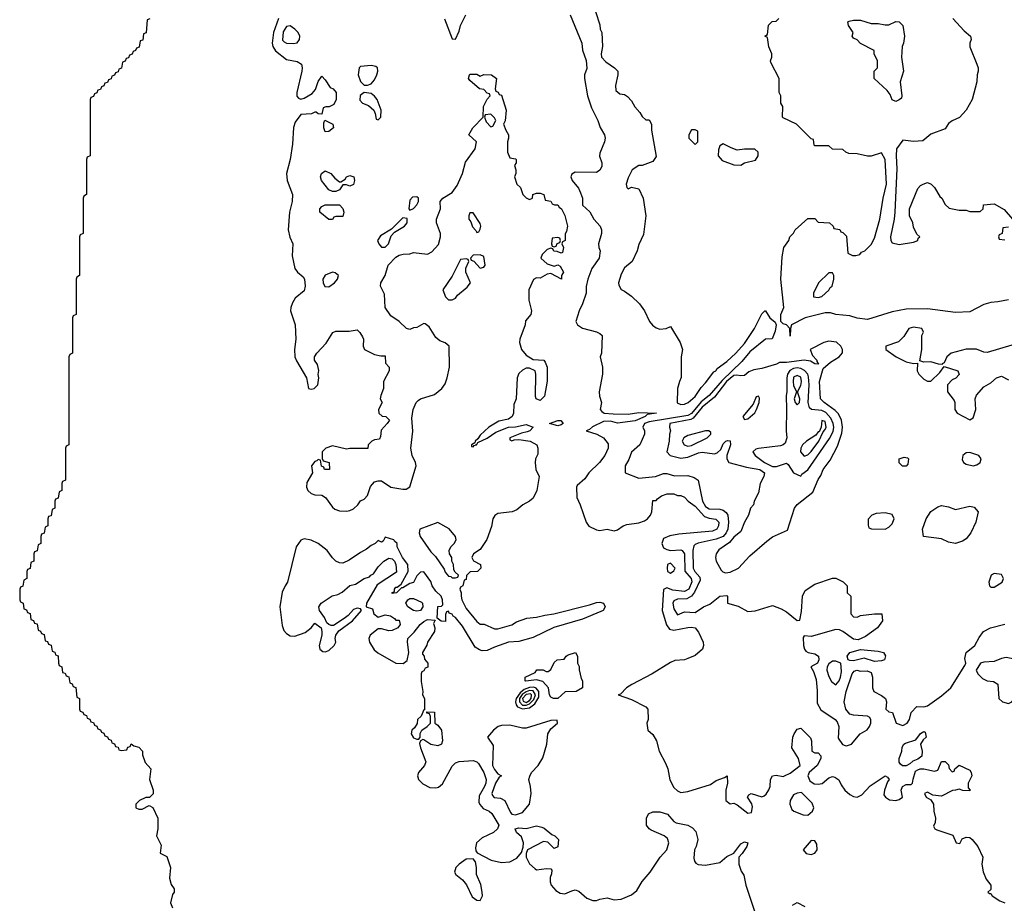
# Model space of a CAD drawing. Header units: inches. Extents: x 2671394 to 2765652, y 830470 to 955458.
# Tile 57 of 256: x 2671834 to 2677427, y 881767 to 886783. Entities that reach past the tile are written whole.
import ezdxf

# ---------------------------------------------------------------- set-up
doc = ezdxf.new("R2010")
doc.units = ezdxf.units.IN
doc.header["$MEASUREMENT"] = 0
doc.layers.add('C6878', color=7, linetype='Continuous')

msp = doc.modelspace()

# ---------------------------------------------------------------- linework, layer by layer
at = {"layer": 'C6878', "color": 2}
for points, elevation in [([(2675104.7, 886830), (2675130, 886754), (2675131.3, 886730), (2675141, 886710), (2675144.9, 886630), (2675137.3, 886590), (2675138.8, 886570), (2675162.8, 886542.8), (2675212, 886510), (2675231.3, 886490), (2675231.3, 886470), (2675218, 886410), (2675221, 886381), (2675242, 886362), (2675270, 886358), (2675286.4, 886346.4), (2675310, 886322), (2675327.5, 886287.5), (2675356.9, 886256.9), (2675370, 886234), (2675390, 886214), (2675410, 886214), (2675422, 886190), (2675423.6, 886156.4), (2675450, 886006), (2675430, 885978), (2675370, 885955.3), (2675350, 885955.3), (2675312, 885930), (2675290, 885886), (2675278, 885850), (2675282, 885830), (2675290, 885822), (2675310, 885832), (2675350, 885822), (2675376, 885770), (2675391, 885670), (2675376.9, 885563.1), (2675350, 885506), (2675342, 885470), (2675312, 885410), (2675270, 885375.3), (2675250, 885338), (2675236, 885290), (2675236.9, 885276.9), (2675250.9, 885250.9), (2675270, 885242.8), (2675310, 885214), (2675354, 885170), (2675382, 885130), (2675410.6, 885070), (2675428.8, 885048.8), (2675450, 885033), (2675470, 885025.5), (2675506, 885030), (2675530, 885042), (2675584.7, 884950), (2675598, 884910), (2675592, 884870), (2675591.6, 884751.6), (2675581, 884730), (2675571, 884690), (2675567.7, 884607.7), (2675590, 884599.1), (2675610, 884601.3), (2675631.6, 884610), (2675670, 884643.8), (2675704.2, 884695.8), (2675730, 884720.7), (2675776.2, 884783.8), (2675788.7, 884790), (2675796.2, 884803.8), (2675850, 884842.4), (2675902.4, 884890), (2675950, 884944.4), (2676008, 885030), (2676050, 885114), (2676066, 885130), (2676071.1, 885131.1), (2676094.8, 885090), (2676126, 885066), (2676130.5, 885050.5), (2676125.5, 885014.5), (2676107.9, 884972.1), (2676070, 884969.7), (2675982, 884898), (2675936.7, 884843.3), (2675824.5, 884735.5), (2675750.1, 884649.9), (2675705.5, 884614.5), (2675650, 884547.1), (2675630, 884537), (2675410, 884501), (2675382.6, 884490), (2675374, 884470), (2675383.1, 884450), (2675383.8, 884430), (2675356.3, 884370), (2675310, 884328.7), (2675294.4, 884285.6), (2675274, 884250), (2675274, 884210), (2675350, 884181), (2675446, 884190), (2675490, 884206.8), (2675510, 884207.3), (2675552.8, 884192.8), (2675630, 884195.5), (2675664.7, 884184.7), (2675688.2, 884168.2), (2675712.2, 884050), (2675730, 884020.4), (2675750, 884006), (2675810, 884004.6), (2675830, 883999.5), (2675846.1, 883986.1), (2675856, 883970), (2675860.7, 883930), (2675855.5, 883890), (2675847.6, 883870), (2675830.1, 883849.9), (2675790, 883834.2), (2675687.7, 883812.3), (2675670, 883804.5), (2675663.4, 883796.6), (2675657.4, 883770), (2675659.7, 883670), (2675669.1, 883650), (2675697.6, 883617.6), (2675698.9, 883601.1), (2675667.2, 883532.8), (2675650.3, 883509.7), (2675624.2, 883495.8), (2675570, 883493.3), (2675550, 883483.7), (2675543.1, 883470), (2675550, 883438), (2675570, 883404.7), (2675610, 883421), (2675670, 883418), (2675718, 883450), (2675754, 883466), (2675810, 883511.3), (2675850, 883514), (2675854, 883510), (2675854, 883470), (2675914.4, 883454.4), (2675970, 883422.8), (2676012.3, 883427.7), (2676110, 883458), (2676159.6, 883439.6), (2676190, 883422), (2676250, 883372), (2676266, 883374), (2676275.5, 883424.5), (2676281.2, 883510), (2676296.4, 883543.6), (2676350, 883578), (2676450, 883612), (2676470, 883612), (2676511.6, 883591.6), (2676534, 883570), (2676534, 883530), (2676554, 883510), (2676554, 883410), (2676570, 883394), (2676590, 883392), (2676610, 883401), (2676690, 883411), (2676731.3, 883410), (2676734.8, 883370), (2676706, 883330), (2676638.8, 883281.2), (2676597.3, 883262.7), (2676570, 883266.6), (2676510, 883309.5), (2676490, 883319.3), (2676470, 883320.9), (2676330, 883282), (2676290, 883286), (2676284.7, 883275.3), (2676286.8, 883230), (2676291, 883210), (2676298.8, 883198.8), (2676312, 883190), (2676350, 883184), (2676372.2, 883170), (2676373.7, 883150), (2676366, 883130), (2676327.7, 883110), (2676342.8, 883082.8), (2676358, 883038), (2676364, 882976), (2676364, 882904), (2676385.2, 882865.2), (2676466.8, 882810), (2676476.7, 882796.7), (2676486, 882770), (2676483.7, 882703.7), (2676508.4, 882668.4), (2676522.5, 882662.5), (2676530, 882660.7), (2676559, 882670), (2676608.7, 882730), (2676647.2, 882752.8), (2676661.2, 882770), (2676669.2, 882790), (2676669, 882809), (2676662, 882822), (2676649.1, 882829.1), (2676570, 882835.1), (2676550, 882841.6), (2676526, 882870), (2676517.6, 882910), (2676528, 882970), (2676562, 883070), (2676574.8, 883085.2), (2676589.4, 883090.6), (2676610, 883085.5), (2676647.1, 883087.1), (2676670, 883078), (2676677.3, 883050), (2676678.8, 882990), (2676686, 882970), (2676730, 882946.8), (2676751, 882930), (2676758, 882910), (2676754, 882870), (2676770, 882854), (2676792, 882850), (2676812, 882790), (2676850, 882776), (2676875.3, 882790), (2676889.1, 882810.9), (2676897.2, 882850), (2676930, 882884.7), (2676970, 882882.8), (2676990, 882887.7), (2677070, 882944.4), (2677122.4, 882990), (2677203.3, 883116.7), (2677208.4, 883130), (2677202.7, 883157.3), (2677209.6, 883190), (2677259.3, 883230), (2677284.1, 883275.9), (2677309, 883310), (2677348.7, 883330), (2677430, 883351)], 10), ([(2672572.7, 886787.3), (2672558, 886782), (2672551.6, 886708.4), (2672538, 886702), (2672532.7, 886667.3), (2672518, 886662), (2672512.7, 886627.3), (2672498, 886622), (2672492.7, 886607.3), (2672478, 886602), (2672472.7, 886587.3), (2672458, 886582), (2672452.7, 886567.3), (2672438, 886562), (2672432.7, 886547.3), (2672418, 886542), (2672412.7, 886507.3), (2672398, 886502), (2672392.7, 886487.3), (2672378, 886482), (2672372.7, 886467.3), (2672358, 886462), (2672352.7, 886447.3), (2672338, 886442), (2672332.7, 886427.3), (2672318, 886422), (2672312.7, 886407.3), (2672298, 886402), (2672292.7, 886387.3), (2672278, 886382), (2672272.7, 886367.3), (2672258, 886362), (2672252.7, 886347.3), (2672238, 886342), (2672234, 886330), (2672234, 886010), (2672218, 886002), (2672214, 885990), (2672214, 885790), (2672198, 885782), (2672194, 885770), (2672194, 885570), (2672178, 885562), (2672174, 885550), (2672174, 885330), (2672158, 885322), (2672154, 885310), (2672154, 885110), (2672138, 885102), (2672134, 885090), (2672134, 884890), (2672118, 884882), (2672114, 884870), (2672114, 884370), (2672098, 884362), (2672094, 884350), (2672094, 884170), (2672078, 884162), (2672074, 884150), (2672074, 884110), (2672058, 884102), (2672052.7, 884067.3), (2672038, 884062), (2672034, 884050), (2672034, 884010), (2672018, 884002), (2672012.7, 883967.3), (2671998, 883962), (2671994, 883950), (2671994, 883910), (2671978, 883902), (2671972.7, 883867.3), (2671958, 883862), (2671954, 883850), (2671954, 883810), (2671938, 883802), (2671932.7, 883767.3), (2671918, 883762), (2671914, 883750), (2671914, 883710), (2671898, 883702), (2671892.7, 883667.3), (2671878, 883662), (2671874, 883650), (2671874, 883610), (2671858, 883602), (2671852.7, 883567.3), (2671838, 883562), (2671834, 883550), (2671834, 883490), (2671838, 883478), (2671854, 883470), (2671858, 883438), (2671872.7, 883432.7), (2671878, 883418), (2671892.7, 883412.7), (2671898, 883378), (2671912.7, 883372.7), (2671918, 883358), (2671932.7, 883352.7), (2671938, 883318), (2671952.7, 883312.7), (2671958, 883298), (2671972.7, 883292.7), (2671978, 883258), (2671992.7, 883252.7), (2671998, 883238), (2672012.7, 883232.7), (2672018, 883198), (2672032.7, 883192.7), (2672038, 883178), (2672052.7, 883172.7), (2672054, 883130), (2672058, 883118), (2672074, 883110), (2672078, 883078), (2672092.7, 883072.7), (2672098, 883058), (2672112.7, 883052.7), (2672118, 883018), (2672132.7, 883012.7), (2672138, 882998), (2672152.7, 882992.7), (2672158, 882938), (2672174, 882930), (2672174, 882870), (2672178, 882858), (2672192.7, 882852.7), (2672198, 882838), (2672212.7, 882832.7), (2672218, 882818), (2672232.7, 882812.7), (2672238, 882798), (2672252.7, 882792.7), (2672258, 882778), (2672272.7, 882772.7), (2672278, 882758), (2672292.7, 882752.7), (2672298, 882738), (2672312.7, 882732.7), (2672318, 882718), (2672332.7, 882712.7), (2672338, 882698), (2672352.7, 882692.7), (2672358, 882678), (2672372.7, 882672.7), (2672378, 882658), (2672392.7, 882652.7), (2672398, 882638), (2672410, 882634), (2672442, 882638), (2672447.3, 882652.7), (2672462, 882658), (2672468, 882672), (2672482, 882662), (2672510, 882654), (2672531.3, 882630), (2672531.3, 882610), (2672546, 882566), (2672578, 882530), (2672571, 882470), (2672591.3, 882410), (2672591.3, 882388.7), (2672571.6, 882368.4), (2672550, 882368), (2672514, 882350), (2672494, 882330), (2672494, 882310), (2672510, 882302), (2672530, 882302), (2672570, 882322), (2672590.9, 882310.9), (2672618, 882250), (2672618, 882190), (2672611.3, 882150), (2672636.9, 882096.9), (2672632.7, 882052.7), (2672670, 882032), (2672691, 881970), (2672684.7, 881910), (2672694.8, 881874.8), (2672710.7, 881850), (2672710.7, 881830), (2672702.8, 881817.2), (2672691.3, 881770), (2672702, 881742)], -2), ([(2673303.1, 886790), (2673275.6, 886710), (2673268.5, 886650), (2673271.8, 886630), (2673287, 886607), (2673350, 886557.1), (2673410, 886545.5), (2673434, 886530), (2673438.4, 886510), (2673435.8, 886490), (2673407.3, 886370), (2673407.9, 886347.9), (2673416.9, 886336.9), (2673430, 886331.3), (2673450, 886338), (2673495.3, 886364.7), (2673514, 886386), (2673530, 886431.3), (2673550, 886462), (2673570, 886442), (2673598, 886398), (2673614, 886390), (2673630.8, 886370), (2673630.9, 886329.1), (2673618, 886302), (2673591.1, 886288.9), (2673572, 886288), (2673558, 886282), (2673550, 886246), (2673530, 886248), (2673518, 886258), (2673510, 886258), (2673490.8, 886249.2), (2673430, 886245.2), (2673398.3, 886201.7), (2673388.6, 886171.4), (2673384.1, 886075.9), (2673370.7, 885990), (2673350.3, 885910), (2673352.8, 885870), (2673383.1, 885790), (2673381.7, 885750), (2673367, 885690), (2673359.6, 885590), (2673369, 885549), (2673385.5, 885510), (2673382, 885442), (2673396, 885370), (2673411.3, 885350), (2673443.5, 885323.5), (2673450.8, 885310), (2673454.8, 885270), (2673450, 885244), (2673398.7, 885201.3), (2673383.4, 885176.6), (2673374.4, 885150), (2673372.7, 885130), (2673399.5, 885050), (2673402, 884970), (2673394, 884910), (2673396.4, 884870), (2673405.9, 884845.8), (2673462.8, 884750), (2673474, 884690), (2673490, 884684.7), (2673506, 884690), (2673528, 884710), (2673534, 884750), (2673529.2, 884769.2), (2673532.5, 884792.5), (2673525.6, 884825.6), (2673509, 884850), (2673509.2, 884870), (2673521.2, 884890), (2673574.2, 884945.8), (2673612.9, 885007.1), (2673630, 885014.8), (2673705.6, 885014.4), (2673750, 885022), (2673766.8, 885006.8), (2673782, 884982), (2673786, 884970), (2673784.7, 884930), (2673792, 884910), (2673850, 884882), (2673886, 884874), (2673910, 884874), (2673912.7, 884832.7), (2673932, 884810), (2673932, 884790), (2673901, 884730), (2673901, 884690), (2673884.7, 884650), (2673882, 884630), (2673892, 884610), (2673872, 884570), (2673874, 884550), (2673892, 884532), (2673914, 884530), (2673934, 884510), (2673922, 884490), (2673886.4, 884453.6), (2673883.6, 884416.4), (2673878, 884402), (2673850, 884398), (2673834, 884390), (2673814, 884370), (2673812, 884348), (2673710, 884349), (2673690, 884345.2), (2673610, 884364), (2673572, 884350), (2673552, 884330), (2673552.7, 884292.7), (2673558, 884278), (2673592, 884270), (2673594, 884230), (2673566, 884230), (2673562, 884242), (2673548.4, 884248.4), (2673542, 884282), (2673530, 884286), (2673522, 884278), (2673510, 884275.3), (2673492, 884250), (2673498, 884210), (2673464.2, 884155.8), (2673463.1, 884130), (2673470.6, 884110), (2673490, 884093), (2673510, 884086.4), (2673550, 884083), (2673570.4, 884070.4), (2673610, 884016), (2673624.9, 884004.9), (2673650, 883994.8), (2673690, 883994), (2673710, 883996), (2673730, 884006), (2673755.3, 884030), (2673770, 884052), (2673790, 884062), (2673810, 884082), (2673826.8, 884133.2), (2673850, 884158.8), (2673870, 884166), (2673890, 884166), (2673942, 884130), (2674010, 884118.8), (2674030, 884118), (2674049.1, 884130.9), (2674085.1, 884250), (2674082.9, 884270), (2674063.6, 884310), (2674056.2, 884350), (2674066.6, 884446.6), (2674061.5, 884521.5), (2674069.7, 884570.3), (2674086, 884610), (2674098, 884622), (2674110, 884630.6), (2674190, 884655.5), (2674231.5, 884688.5), (2674250, 884716), (2674262.9, 884750), (2674276, 884810), (2674274, 884930), (2674250, 884948.7), (2674220.2, 884960.2), (2674198, 884978), (2674159, 885039), (2674136.4, 885056.4), (2674130, 885058), (2674090, 885035.3), (2674070, 885034), (2674050, 885025.2), (2674030.9, 885029.1), (2673989.5, 885069.5), (2673941.5, 885101.5), (2673909, 885150), (2673905.2, 885225.2), (2673884, 885270), (2673885.2, 885290), (2673909.5, 885330.5), (2673926.6, 885390), (2673970, 885434.8), (2673990, 885446.8), (2674012.7, 885452.7), (2674050, 885454), (2674070, 885462), (2674150, 885451.3), (2674174.8, 885465.2), (2674212.3, 885507.7), (2674224, 885550), (2674224, 885570), (2674202, 885630), (2674202, 885650), (2674224, 885710), (2674222, 885750), (2674238, 885770), (2674290, 885802), (2674318.4, 885841.6), (2674349.2, 885910), (2674366.6, 885973.4), (2674422, 886050), (2674428, 886090), (2674386, 886130), (2674408, 886170), (2674466, 886230), (2674468.7, 886290), (2674488.4, 886331.6), (2674506, 886350), (2674502, 886362), (2674490, 886366), (2674470, 886386), (2674446, 886390), (2674390, 886438), (2674384, 886450), (2674388, 886470), (2674390, 886474), (2674430, 886474), (2674450, 886462), (2674470, 886472), (2674514, 886470), (2674542, 886450), (2674534, 886390), (2674538, 886378), (2674552, 886372), (2674558, 886358), (2674570, 886354), (2674598, 886270), (2674590.7, 886209.3), (2674582, 886190), (2674595.3, 886155.3), (2674611, 886130), (2674611.3, 886110), (2674604.7, 886090), (2674604.7, 886030), (2674618, 885998), (2674650, 885994), (2674654, 885990), (2674654, 885970), (2674644.7, 885955.3), (2674651.3, 885931.3), (2674651.3, 885910), (2674644.7, 885890), (2674658, 885850), (2674678, 885830), (2674692, 885790), (2674710, 885772), (2674730, 885762), (2674746, 885770), (2674749.1, 885790.9), (2674770, 885798), (2674790, 885798), (2674812, 885790), (2674818, 885758), (2674850, 885752), (2674858, 885738), (2674872, 885732), (2674890, 885731.3), (2674898, 885718), (2674911.3, 885710), (2674930, 885672), (2674944.7, 885610), (2674939.6, 885580.4), (2674932.7, 885567.3), (2674932, 885530), (2674918, 885522), (2674914, 885510), (2674922, 885490), (2674918, 885462), (2674910, 885458), (2674887.3, 885467.3), (2674868.4, 885468.4), (2674862, 885482), (2674850, 885486), (2674830, 885478), (2674802, 885450), (2674794, 885430), (2674830, 885398), (2674870, 885384.7), (2674890, 885392), (2674903.6, 885383.6), (2674922, 885350), (2674912, 885330), (2674912, 885310), (2674850, 885342), (2674830, 885338), (2674790, 885315.3), (2674770, 885318), (2674751.6, 885308.4), (2674726.8, 885250), (2674726.8, 885190), (2674741, 885130), (2674738, 885110), (2674707.1, 885072.9), (2674706, 885050), (2674674, 884970), (2674673.4, 884950), (2674684, 884910), (2674710, 884878.8), (2674750, 884854.8), (2674811, 884851), (2674819.6, 884839.6), (2674831, 884810), (2674830.9, 884730.9), (2674814.4, 884645.6), (2674790, 884622), (2674768, 884630), (2674763.1, 884643.1), (2674765.2, 884770), (2674762, 884790), (2674730, 884805.2), (2674710, 884805.2), (2674690, 884794), (2674670, 884775.3), (2674658.8, 884750), (2674654.8, 884630), (2674641.1, 884598.9), (2674638.8, 884550), (2674630.7, 884530), (2674610, 884516), (2674555.5, 884504.5), (2674498, 884470), (2674450, 884424), (2674436.8, 884403.2), (2674421, 884390), (2674418.8, 884381.2), (2674401, 884370), (2674401, 884361), (2674410, 884358), (2674414.8, 884365.2), (2674428, 884370), (2674426, 884374), (2674430, 884372), (2674437.2, 884382.8), (2674490, 884406.7), (2674538.3, 884441.7), (2674610, 884470.6), (2674650, 884472.4), (2674710, 884484.4), (2674750.6, 884470.6), (2674731.3, 884450), (2674717.2, 884442.8), (2674684.4, 884435.6), (2674618, 884410), (2674618, 884398), (2674630, 884392), (2674642, 884398), (2674670, 884399.1), (2674734, 884390), (2674771.3, 884370), (2674778, 884350), (2674776.9, 884316.9), (2674764.7, 884290), (2674762, 884270), (2674766, 884230), (2674784.7, 884190), (2674770.6, 884110), (2674750, 884066), (2674730.4, 884049.6), (2674691, 884030), (2674658.5, 884001.5), (2674630.6, 883989.4), (2674550, 883979.5), (2674532.4, 883967.6), (2674522, 883950), (2674513, 883907), (2674487.5, 883832.5), (2674450, 883775.3), (2674412, 883750), (2674402, 883730), (2674411.6, 883711.6), (2674452, 883690), (2674454, 883670), (2674434, 883650), (2674392, 883648), (2674372, 883628), (2674370, 883606), (2674358, 883602), (2674352, 883570), (2674338, 883562), (2674334, 883550), (2674342, 883530), (2674341, 883510), (2674345.5, 883490), (2674370, 883441), (2674430, 883366), (2674450, 883352), (2674471.6, 883351.6), (2674530, 883326), (2674550, 883326), (2674630, 883348), (2674655.9, 883364.1), (2674714, 883386), (2674770, 883390.8), (2674816.6, 883403.4), (2674868, 883410), (2675070, 883461.1), (2675110, 883475.3), (2675130, 883477), (2675150.3, 883470.3), (2675159.1, 883450), (2675147.3, 883430), (2675135.8, 883424.2), (2675030, 883380.4), (2674867.2, 883332.8), (2674750, 883276.9), (2674670, 883252.6), (2674610, 883249.6), (2674530, 883221.6), (2674490, 883202), (2674460.5, 883200.5), (2674445.1, 883205.1), (2674421.5, 883221.5), (2674350, 883339.5), (2674310, 883389.2), (2674297, 883397), (2674290, 883408.7), (2674274, 883414), (2674270, 883426), (2674258, 883422), (2674252.7, 883407.3), (2674252.7, 883367.3), (2674228.4, 883368.4), (2674206, 883386), (2674208.4, 883451.6), (2674230, 883454), (2674238, 883462), (2674236, 883490), (2674228.7, 883510), (2674198.6, 883538.6), (2674177.2, 883570), (2674170, 883593.2), (2674130, 883648), (2674110, 883646), (2674090, 883626), (2674070, 883588), (2674050, 883582), (2674010, 883558), (2674002, 883558), (2673974, 883530), (2673950, 883526), (2673948, 883530), (2673962, 883538), (2673962, 883550), (2673970, 883562), (2673978, 883562), (2674000.4, 883579.6), (2674041.2, 883650), (2674039, 883690), (2674008, 883730), (2673978, 883790), (2673978, 883810), (2673962, 883822), (2673959, 883830), (2673910, 883846), (2673898, 883822), (2673890, 883818), (2673870, 883826), (2673854, 883810), (2673830, 883798), (2673803.5, 883776.5), (2673770, 883759), (2673705.8, 883714.2), (2673670, 883697.2), (2673650, 883699.3), (2673629.4, 883709.4), (2673610, 883728.7), (2673581.2, 883770), (2673530, 883809.3), (2673490, 883829), (2673450, 883835.3), (2673430, 883828), (2673404.7, 883790), (2673354.8, 883590), (2673341, 883570), (2673325.8, 883534.2), (2673312.4, 883450), (2673324.7, 883344.7), (2673335.1, 883315.1), (2673350, 883299.1), (2673370, 883286), (2673396.6, 883283.4), (2673455.5, 883304.5), (2673489, 883330), (2673510, 883358), (2673546, 883330), (2673550.8, 883310.8), (2673550.7, 883290), (2673534.8, 883230), (2673538, 883210), (2673556, 883196), (2673570, 883194.8), (2673590, 883202.8), (2673619.3, 883230), (2673629.3, 883250), (2673626, 883270), (2673629, 883290), (2673646, 883314), (2673724, 883370), (2673775.3, 883430), (2673770, 883438), (2673750, 883442), (2673730, 883435.3), (2673699.1, 883400.9), (2673676.3, 883383.7), (2673616.3, 883343.7), (2673603.7, 883343.7), (2673589.3, 883349.3), (2673579.3, 883359.3), (2673565.2, 883390), (2673537.2, 883430), (2673532.7, 883450), (2673546, 883470), (2673608.2, 883511.8), (2673640.2, 883519.8), (2673666.6, 883533.4), (2673710, 883570.6), (2673741.2, 883578.8), (2673790, 883610.8), (2673820.4, 883619.6), (2673828.7, 883630), (2673843.1, 883636.9), (2673870, 883678), (2673902, 883710), (2673930, 883726.8), (2673950, 883722.8), (2673962.8, 883710), (2673970.7, 883690.7), (2673973.7, 883646.3), (2673864.7, 883575.3), (2673804.7, 883470), (2673802, 883450), (2673838, 883438), (2673844.7, 883410), (2673870, 883392), (2673910, 883404.7), (2673939.6, 883399.6), (2673963.6, 883383.6), (2673970, 883374), (2673990, 883374), (2673996, 883350), (2673982, 883330), (2673950, 883315.3), (2673930, 883314), (2673890, 883326), (2673870, 883325.2), (2673824.9, 883290), (2673817.1, 883270), (2673820.4, 883250), (2673846.5, 883206.5), (2673868.8, 883188.8), (2673970, 883130.7), (2674012.3, 883127.7), (2674034, 883146), (2674044, 883190), (2674037.2, 883250), (2674039, 883270), (2674074.5, 883305.5), (2674109.6, 883350.4), (2674130, 883366.8), (2674150, 883378), (2674194, 883374), (2674184.7, 883355.3), (2674191.3, 883331.3), (2674190.7, 883309.3), (2674151, 883250), (2674146.8, 883233.2), (2674122, 883190), (2674122, 883182), (2674132, 883170), (2674132.7, 883152.7), (2674152, 883130), (2674151.6, 883108.4), (2674138, 883102), (2674130, 883086), (2674118, 883082), (2674114, 883070), (2674114, 883026), (2674124.7, 882970), (2674122, 882950), (2674134, 882930), (2674134, 882866), (2674130, 882866), (2674114, 882830), (2674094, 882810), (2674091.6, 882788.4), (2674076.9, 882763.1), (2674062, 882750), (2674058, 882730), (2674070, 882706.8), (2674090, 882698), (2674102, 882698), (2674108, 882710), (2674108.4, 882731.6), (2674118, 882750), (2674148, 882770), (2674168, 882790), (2674167.3, 882827.3), (2674162, 882842), (2674147.3, 882847.3), (2674146, 882854), (2674190, 882852), (2674192, 882790), (2674210, 882778), (2674230.6, 882750.6), (2674234.9, 882690), (2674230.3, 882669.7), (2674210, 882662), (2674169.5, 882669.5), (2674130, 882695.3), (2674123.6, 882696.4), (2674111.3, 882688.7), (2674105.4, 882674.6), (2674111, 882649), (2674140.5, 882570), (2674134, 882550), (2674098.4, 882510), (2674094, 882490), (2674099.3, 882470), (2674124.5, 882444.5), (2674164.2, 882424.2), (2674197.7, 882422.3), (2674213.5, 882426.5), (2674235.5, 882444.5), (2674290, 882544.9), (2674310, 882564.9), (2674330, 882571.8), (2674410, 882578.4), (2674430, 882570.6), (2674439.9, 882559.9), (2674470.3, 882510), (2674483.1, 882470), (2674482, 882450), (2674473.7, 882430), (2674443.4, 882376.6), (2674442, 882342), (2674447.4, 882327.4), (2674466, 882306), (2674501, 882290), (2674516.4, 882276.4), (2674556.3, 882210), (2674548, 882190), (2674524.9, 882170), (2674461.4, 882138.6), (2674429, 882111), (2674422.8, 882082.8), (2674425.5, 882065.5), (2674433, 882053), (2674512.4, 882012.4), (2674570, 881999.5), (2674617.5, 882002.5), (2674657.4, 882022.6), (2674684.8, 882055.2), (2674694.6, 882085.4), (2674695.1, 882110), (2674684.8, 882144.8), (2674655.3, 882170), (2674648.7, 882190), (2674670, 882196.3), (2674710, 882191.3), (2674770, 882206.8), (2674799.8, 882199.8), (2674813.7, 882193.7), (2674856.9, 882156.9), (2674874, 882150), (2674894, 882130), (2674891.6, 882088.4), (2674870, 882078), (2674834, 882114), (2674810, 882117.2), (2674718, 882070), (2674710.8, 882050), (2674710.7, 882030), (2674730.4, 881990.4), (2674762, 881962), (2674770, 881958), (2674825.4, 881965.4), (2674850, 881962), (2674856, 881956), (2674855.3, 881935.3), (2674847.1, 881912.9), (2674847.3, 881890), (2674853.4, 881870), (2674879.9, 881839.9), (2674904.1, 881824.1), (2674930, 881820.7), (2674970, 881838.8), (2674990, 881842.8), (2675010, 881836), (2675055.5, 881795.5), (2675090, 881784), (2675110, 881782.8), (2675130, 881791), (2675170, 881798), (2675210, 881786), (2675250, 881790.8), (2675310, 881815.5), (2675340.1, 881839.9), (2675369.7, 881890.2), (2675415.9, 881944.1), (2675472.7, 882030), (2675509.5, 882070.5), (2675520.9, 882110), (2675514.5, 882134.5), (2675495.3, 882150), (2675421.6, 882181.6), (2675408.7, 882190), (2675394, 882210), (2675394, 882250), (2675405.6, 882274.4), (2675430, 882286), (2675470, 882286.8), (2675513.7, 882273.7), (2675550, 882231.3), (2675563.5, 882223.5), (2675630, 882211), (2675655.3, 882195.3), (2675675.3, 882175.3), (2675686, 882130), (2675677.3, 882090), (2675666.8, 882070), (2675662.8, 882022.8), (2675666, 882006), (2675674.4, 881994.4), (2675687.1, 881987.1), (2675730, 881984), (2675810, 881998), (2675850, 882032), (2675890, 882052), (2675930, 882104.7), (2675950, 882116), (2675970, 882111.3), (2675964.7, 882090), (2675938, 882050), (2675918, 882030), (2675918, 881990), (2675931.3, 881950), (2675946.4, 881926.4), (2675958, 881870), (2676010.9, 881710.9)], 2), ([(2674247.5, 886787.5), (2674290, 886674), (2674310, 886672), (2674330, 886718), (2674337.6, 886750), (2674368.2, 886810)], 6), ([(2674960.5, 886810), (2675027.3, 886650), (2675030.5, 886610), (2675051.5, 886551.5), (2675054.4, 886530), (2675054.9, 886505.1), (2675042.8, 886470), (2675042.8, 886450), (2675059.3, 886350), (2675082.3, 886282.3), (2675117.3, 886210), (2675130.6, 886170.6), (2675154.8, 886130), (2675158.8, 886110), (2675156, 886090), (2675130, 886026), (2675128, 886008), (2675141, 885970), (2675141, 885950), (2675130, 885928), (2675110, 885915.3), (2674990, 885918), (2674970, 885906), (2674964.7, 885890), (2674972, 885870), (2675007.3, 885827.3), (2675019.9, 885799.9), (2675030.8, 885770), (2675031.3, 885730), (2675072.4, 885692.4), (2675096, 885650), (2675131.3, 885610), (2675138, 885590), (2675138, 885570), (2675121, 885510), (2675122.8, 885490), (2675131, 885470), (2675126, 885430), (2675084.7, 885370), (2675062, 885310), (2675051.6, 885268.4), (2675051.3, 885230), (2675031, 885170), (2675011, 885130), (2674992, 885070), (2675002, 885050), (2675030, 885031.3), (2675111.1, 885011.1), (2675130, 885002), (2675142, 884990), (2675138, 884890), (2675132, 884870), (2675144.7, 884810), (2675144.7, 884770), (2675124.7, 884670), (2675126.4, 884646.4), (2675138, 884610), (2675131.3, 884570), (2675139.8, 884559.8), (2675154, 884550), (2675204.8, 884544.8), (2675290, 884544), (2675350, 884553.1), (2675452, 884550), (2675398.8, 884541.2), (2675386.8, 884530), (2675330, 884506.2), (2675230, 884492.8), (2675190, 884503.5), (2675150, 884502.6), (2675087.7, 884472.3), (2675070, 884456), (2675052, 884450), (2675111.3, 884430), (2675151, 884410), (2675176, 884376), (2675176, 884350), (2675157.3, 884310), (2675127.3, 884270), (2675066.8, 884210), (2675043.4, 884176.6), (2675000.7, 884139.3), (2674996, 884130), (2674998, 884070), (2675018, 884030), (2675051.3, 883930), (2675067.5, 883907.5), (2675110, 883886.8), (2675130, 883884), (2675170, 883890.5), (2675210, 883882), (2675230, 883887.3), (2675261.2, 883910), (2675282, 883918), (2675350, 883927), (2675382.5, 883937.5), (2675400.9, 883950), (2675417.2, 883970), (2675425.2, 883990), (2675430, 884054), (2675450, 884054), (2675456.4, 884063.6), (2675480.2, 884079.8), (2675511.1, 884091.1), (2675550, 884091.3), (2675570, 884082), (2675590, 884082), (2675610, 884072), (2675631, 884050), (2675670, 884021.6), (2675723.7, 883963.7), (2675750, 883953.4), (2675788.3, 883948.3), (2675804.9, 883930), (2675803, 883910), (2675793, 883890), (2675770, 883879.7), (2675577.7, 883862.3), (2675527, 883853), (2675490, 883837.2), (2675482, 883810), (2675490, 883784.7), (2675510, 883774.8), (2675530.6, 883770.6), (2675590, 883774), (2675596, 883770), (2675610.3, 883750), (2675612.3, 883652.3), (2675648, 883610), (2675651.3, 883591.3), (2675634.7, 883550), (2675610, 883537.7), (2675544.4, 883544.4), (2675510, 883558), (2675491.1, 883548.9), (2675484, 883430), (2675507.3, 883347.3), (2675524.2, 883324.2), (2675550, 883317), (2675630, 883332.9), (2675650, 883334.6), (2675670.5, 883330), (2675690, 883306.8), (2675716.4, 883250), (2675717.6, 883230), (2675712.4, 883210), (2675670, 883174), (2675630, 883156.2), (2675609.5, 883149.5), (2675554.8, 883145.2), (2675530, 883133.2), (2675426, 883070), (2675311, 883010), (2675281, 882990), (2675246, 882954), (2675234, 882950), (2675310, 882924.7), (2675390, 882882), (2675402, 882870), (2675404.7, 882810), (2675396, 882790), (2675401, 882750), (2675430, 882724.7), (2675451, 882690), (2675466, 882630), (2675502.8, 882562.8), (2675516, 882530), (2675527.5, 882467.5), (2675550, 882424.7), (2675570, 882406), (2675590, 882396), (2675630, 882401), (2675758, 882442), (2675790, 882464.7), (2675838, 882482), (2675851.6, 882491.6), (2675854, 882450), (2675844.7, 882410), (2675844.7, 882350), (2675870, 882331.3), (2675890, 882334.8), (2675910, 882326.8), (2675970, 882278.8), (2675990, 882282), (2675995.5, 882315.5), (2675992.7, 882332.7), (2675968.7, 882370), (2675976.4, 882383.6), (2675989.3, 882390.7), (2676050, 882370.8), (2676063.2, 882376.8), (2676074.2, 882385.8), (2676089.6, 882410.4), (2676097, 882430), (2676099.3, 882470), (2676109.5, 882490.5), (2676130, 882494), (2676170, 882487.3), (2676178, 882490), (2676210, 882506), (2676268, 882550), (2676258, 882590), (2676219, 882650), (2676226, 882710), (2676233.2, 882730), (2676250, 882756), (2676270, 882761), (2676326.4, 882706.4), (2676331.3, 882690), (2676334, 882630), (2676350, 882622), (2676370, 882622), (2676383.6, 882603.6), (2676384.7, 882590), (2676362.8, 882550), (2676318, 882510), (2676311.3, 882490), (2676322.8, 882462.8), (2676346, 882446), (2676370, 882442.8), (2676392.1, 882447.9), (2676430, 882478.8), (2676450, 882486.8), (2676463.5, 882483.5), (2676487.3, 882467.3), (2676499.8, 882439.8), (2676521, 882410), (2676550, 882384), (2676570, 882373.4), (2676590, 882370.6), (2676616.9, 882383.1), (2676665.1, 882434.9), (2676750, 882491), (2676763.6, 882483.6), (2676772, 882470), (2676762.8, 882457.2), (2676746, 882410), (2676742.8, 882382.8), (2676752, 882370), (2676775.3, 882355.3), (2676810, 882351), (2676830, 882356), (2676848.7, 882370), (2676841.2, 882410), (2676849, 882431), (2676870, 882442), (2676898, 882442), (2676906, 882450), (2676908.4, 882471.6), (2676923.1, 882516.9), (2676934.6, 882525.4), (2676948.9, 882531.1), (2676968.9, 882531.1), (2677030, 882518), (2677050, 882522), (2677070, 882572), (2677090, 882572), (2677110, 882554), (2677112.7, 882532.7), (2677130, 882514), (2677142, 882518), (2677146, 882530), (2677170, 882552), (2677230, 882522), (2677238, 882510), (2677242, 882490), (2677222, 882450), (2677222, 882422), (2677232, 882410), (2677230, 882406), (2677191.6, 882408.4), (2677170, 882415.3), (2677150, 882408.7), (2677131.6, 882408.4), (2677070, 882375.3), (2677020.4, 882380.4), (2676990, 882398), (2676974, 882390), (2676982, 882370), (2677010, 882354), (2677024.7, 882330), (2677026.8, 882290), (2677036, 882250), (2677034, 882226), (2677024.7, 882204.7), (2677032, 882190), (2677044, 882184), (2677134, 882154), (2677154, 882110), (2677174, 882106), (2677187.3, 882132.7), (2677210, 882142), (2677230, 882141), (2677244.7, 882130), (2677276, 882090), (2677304.7, 882030), (2677299.1, 881990), (2677306.4, 881946.4), (2677323.4, 881903.4), (2677351, 881870), (2677350, 881846), (2677334, 881830), (2677342, 881822), (2677350, 881822), (2677358, 881810), (2677400.7, 881780.7), (2677430, 881770.5)], 6), ([(2677450, 885192.3), (2677390, 885180.7), (2677350, 885178), (2677310, 885166.6), (2677230, 885125.2), (2677150, 885120.9), (2676990, 885140.9), (2676870, 885139.3), (2676790, 885125.2), (2676650, 885082), (2676590, 885089), (2676550, 885101.2), (2676470, 885109.4), (2676439.5, 885119.5), (2676410, 885119.7), (2676296.3, 885090), (2676218, 885050), (2676211.3, 885030), (2676210, 884986), (2676208, 885030), (2676189, 885050), (2676170, 885056.9), (2676158, 885070), (2676156.8, 885110), (2676175.1, 885150), (2676157, 885310), (2676164.1, 885435.9), (2676175.3, 885490), (2676202, 885530), (2676208.7, 885550), (2676228.9, 885571.1), (2676238, 885590), (2676310, 885654), (2676350, 885654), (2676370, 885634), (2676434, 885630), (2676454, 885610), (2676458, 885598), (2676492.7, 885592.7), (2676498, 885578), (2676510, 885574), (2676530, 885554), (2676538, 885458), (2676563.6, 885443.6), (2676583.6, 885443.6), (2676606, 885450), (2676616.4, 885463.6), (2676635.3, 885470), (2676670, 885506), (2676690, 885542), (2676719.6, 885650), (2676737.7, 885770), (2676757.4, 885850), (2676749.2, 885990), (2676730, 886028), (2676671.1, 886008.9), (2676650, 886008.7), (2676590, 886022), (2676543.1, 886023.1), (2676526, 886030), (2676510, 886046), (2676450, 886048), (2676430, 886066), (2676350, 886066), (2676346, 886070), (2676342, 886102), (2676330, 886106), (2676246, 886190), (2676170, 886226), (2676166, 886230), (2676168, 886290), (2676158, 886310), (2676158, 886350), (2676148.7, 886370), (2676148, 886450), (2676100.4, 886540.4), (2676098, 886550), (2676106, 886570), (2676106, 886590), (2676088.4, 886628.4), (2676082, 886682), (2676066, 886690), (2676082, 886698), (2676087.3, 886752.7), (2676107.3, 886772.7), (2676130, 886774), (2676146, 886790)], 10), ([(2677134, 886790), (2677199.6, 886719.6), (2677234, 886690), (2677238, 886670), (2677231.3, 886650), (2677231.6, 886628.4), (2677271.3, 886530), (2677278, 886510), (2677278, 886490), (2677272, 886470), (2677271.3, 886430), (2677244, 886330), (2677210, 886268.7), (2677172.7, 886227.3), (2677130, 886209.5), (2677110, 886194.5), (2677090, 886164), (2677010, 886134), (2676964.5, 886095.5), (2676910, 886092), (2676850, 886099.5), (2676814.9, 886050), (2676811.6, 886010), (2676815.6, 885935.6), (2676805.5, 885690), (2676801.7, 885650), (2676780.8, 885550), (2676782.8, 885530), (2676790, 885517.1), (2676830, 885507.3), (2676910, 885520.7), (2676935.3, 885530), (2676938, 885542), (2676946, 885550), (2676930, 885566), (2676910, 885606), (2676908, 885630), (2676888, 885670), (2676888, 885710), (2676934.6, 885825.4), (2676950, 885842), (2676966, 885850), (2676990, 885858), (2677012, 885850), (2677030.9, 885830.9), (2677059.6, 885779.6), (2677072, 885770), (2677090, 885734), (2677112.7, 885712.7), (2677170, 885702), (2677210, 885702), (2677230, 885694), (2677290, 885694), (2677306, 885710), (2677308.4, 885731.6), (2677370, 885738), (2677425.4, 885705.4), (2677474, 885650)], 10), ([(2677450, 885606), (2677418, 885602), (2677414, 885570), (2677398, 885562), (2677394, 885550), (2677398, 885538), (2677430, 885534)], 10), ([(2677470, 884935.6), (2677330, 884894.5), (2677310, 884896.2), (2677267.9, 884912.1), (2677210, 884912), (2677124.7, 884890), (2677101, 884870), (2677084.7, 884835.3), (2677074, 884830), (2677074, 884826), (2677052, 884828), (2677010, 884841.2), (2676970, 884838), (2676946, 884846), (2676958, 884910), (2676958, 884990), (2676968, 885010), (2676958, 885030), (2676910, 885037.2), (2676884.7, 885030), (2676855.3, 884984.7), (2676825.4, 884954.6), (2676754, 884930), (2676754, 884910), (2676812, 884870), (2676870, 884841), (2676910, 884832), (2676934, 884834), (2676932, 884790), (2676942, 884770), (2676970, 884742), (2676990, 884731.3), (2677010, 884731.3), (2677060.2, 884779.8), (2677086, 884814), (2677162, 884790), (2677171, 884769), (2677151.1, 884748.9), (2677130, 884738), (2677104.7, 884710), (2677104.7, 884670), (2677142, 884622), (2677146, 884610), (2677146, 884570), (2677158, 884550), (2677230, 884511.3), (2677250, 884522), (2677265.2, 884570), (2677261.2, 884630), (2677269, 884651), (2677310, 884698), (2677350, 884721), (2677382, 884750), (2677410, 884758.8), (2677450, 884738)], 14), ([(2676223.1, 881756.9), (2676250, 881771.3), (2676294, 881750)], 2)]:
    msp.add_lwpolyline(points, dxfattribs=dict(at, elevation=elevation))
for points, elevation in [([(2676670, 886762), (2676710, 886762), (2676750, 886753.4), (2676770, 886754), (2676810, 886772.7), (2676830.3, 886770.3), (2676850.4, 886750), (2676859.1, 886690), (2676854, 886650), (2676846, 886630), (2676842.8, 886570), (2676854, 886490), (2676834.8, 886430), (2676844.7, 886350), (2676842, 886338), (2676830, 886328), (2676810, 886318), (2676790, 886328), (2676778, 886358), (2676760.4, 886380.4), (2676688.4, 886448.4), (2676688, 886490), (2676706, 886510), (2676706, 886550), (2676688.4, 886588.4), (2676687.3, 886607.3), (2676610, 886648), (2676590, 886668), (2676570, 886678), (2676562, 886690), (2676568, 886710), (2676542, 886750), (2676538, 886770), (2676545.2, 886774.8), (2676570, 886781), (2676610, 886780.5)], 6), ([(2673370, 886747.3), (2673350, 886744.5), (2673330, 886714), (2673327.5, 886667.5), (2673336.7, 886656.7), (2673350, 886650.5), (2673390, 886648.2), (2673410, 886650.8), (2673423.7, 886670), (2673424.5, 886690), (2673416.2, 886710), (2673397, 886730)], 6), ([(2673830, 886522), (2673770, 886518), (2673762, 886510), (2673756, 886470), (2673770, 886432), (2673790, 886411.3), (2673810, 886411.3), (2673830, 886418), (2673850, 886442), (2673862, 886470), (2673868, 886490), (2673866, 886510), (2673856.4, 886516.4)], 6), ([(2673790, 886369), (2673768, 886352), (2673766.6, 886326.6), (2673781, 886310), (2673815.2, 886295.2), (2673844.7, 886270), (2673854, 886250), (2673858, 886218), (2673870, 886214), (2673886, 886230), (2673888, 886270), (2673864, 886330), (2673850, 886348.7), (2673830, 886364)], 6), ([(2674510, 886246), (2674478, 886242), (2674474, 886230), (2674483.6, 886203.6), (2674510, 886174), (2674522, 886178), (2674538, 886210), (2674530, 886226)], 2), ([(2673570, 886146), (2673562, 886170), (2673562, 886198), (2673568, 886212), (2673612, 886190), (2673616, 886170), (2673590, 886148.7)], 2), ([(2675670, 886158), (2675650, 886158), (2675634, 886130), (2675634, 886110), (2675670, 886074), (2675686, 886090), (2675686, 886150)], 14), ([(2675830, 886078), (2675810, 886066), (2675803.6, 886043.6), (2675802, 886010), (2675823.5, 885983.5), (2675890, 885958.8), (2675930, 885958), (2675950, 885971.3), (2676013.6, 885986.4), (2676028, 886010), (2676028, 886030), (2676010, 886048), (2675950, 886048), (2675910, 886042), (2675874.6, 886054.6)], 14), ([(2673650, 885862), (2673658, 885862), (2673682, 885878), (2673690, 885891), (2673710, 885898), (2673731.3, 885890), (2673736, 885870), (2673730, 885848), (2673710, 885838), (2673690, 885846), (2673670, 885846), (2673650, 885818), (2673630, 885808), (2673610, 885808), (2673590, 885818), (2673548, 885870), (2673542, 885890), (2673548.7, 885910), (2673570, 885924.7), (2673602, 885910), (2673623.5, 885883.5)], 2), ([(2674090, 885777.2), (2674064.9, 885775.1), (2674050, 885758), (2674044.7, 885710), (2674050, 885702), (2674070, 885711.3), (2674090, 885731.3), (2674099.3, 885750), (2674099, 885770)], 6), ([(2673590, 885648), (2673538, 885690), (2673538, 885710), (2673550, 885722), (2673570, 885732), (2673650, 885732), (2673670, 885712), (2673674.8, 885690), (2673670, 885666), (2673630, 885666), (2673618, 885662), (2673610, 885648)], 2), ([(2674010, 885658), (2673946, 885594), (2673883.4, 885556.6), (2673867.3, 885530), (2673874.8, 885510), (2673890, 885491), (2673910, 885490.8), (2673929.2, 885510), (2673943.1, 885556.9), (2673963.1, 885576.9), (2674019, 885610), (2674035.3, 885630), (2674035.3, 885655.3)], 6), ([(2674410, 885686), (2674390, 885686), (2674384.7, 885670), (2674386, 885650), (2674396, 885636), (2674406.4, 885606.4), (2674425.4, 885585.4), (2674430, 885574), (2674442, 885578), (2674450, 885594), (2674454, 885610), (2674450, 885626)], 2), ([(2674890, 885546), (2674858, 885542), (2674854, 885510), (2674858, 885498), (2674870, 885494), (2674882, 885498), (2674887.3, 885512.7), (2674902, 885518), (2674906, 885530), (2674902, 885542)], 2), ([(2674450, 885448), (2674410, 885446), (2674394, 885430), (2674398, 885418), (2674412.7, 885412.7), (2674450, 885372), (2674470, 885378), (2674477.2, 885390), (2674470, 885438)], 2), ([(2674370, 885426), (2674338, 885422), (2674290, 885328), (2674238, 885250), (2674252, 885210), (2674270, 885192), (2674290, 885192), (2674310, 885202), (2674321.5, 885218.5), (2674374.8, 885265.2), (2674394, 885290), (2674368.7, 885350), (2674368, 885372), (2674386, 885410), (2674382, 885422)], 2), ([(2673610, 885349.3), (2673570, 885332), (2673556.3, 885310), (2673557.3, 885290), (2673568.1, 885268.1), (2673590, 885266.8), (2673621.2, 885290), (2673639.3, 885310), (2673644, 885330), (2673626, 885346)], 6), ([(2676450, 885346), (2676430, 885346), (2676372, 885290), (2676342, 885230), (2676342, 885210), (2676370, 885205.5), (2676390, 885211), (2676430, 885248), (2676437, 885263), (2676448.7, 885270), (2676458, 885310), (2676458, 885330)], 10), ([(2676430, 884958), (2676402, 884950), (2676324.7, 884910), (2676336.9, 884876.9), (2676362, 884850), (2676362, 884842), (2676372, 884828), (2676350, 884828.7), (2676325.2, 884845.2), (2676289.6, 884849.6), (2676190, 884836.2), (2676150, 884837.2), (2676132.4, 884827.6), (2676050, 884802.6), (2676004.2, 884795.8), (2675975.8, 884784.2), (2675950, 884762.9), (2675930, 884761.2), (2675906, 884766), (2675890, 884762.3), (2675848.1, 884730), (2675780, 884640), (2675710, 884583.8), (2675659.8, 884520.2), (2675646.6, 884513.4), (2675526.8, 884490), (2675524, 884470), (2675530.7, 884450), (2675524, 884430), (2675523, 884390), (2675510.7, 884330), (2675528.6, 884308.6), (2675590, 884294), (2675630, 884298.7), (2675690, 884324.4), (2675710, 884328.4), (2675781.2, 884318.8), (2675796, 884324), (2675816, 884344), (2675830, 884376), (2675844, 884390), (2675854.8, 884394.8), (2675870, 884392), (2675870.6, 884370), (2675851, 884310), (2675851, 884290), (2675862, 884270), (2675962.9, 884242.9), (2676038, 884230), (2676064, 884210), (2676060.7, 884190), (2676039.1, 884150), (2676030, 884098), (2676006, 884050), (2676002, 884030), (2675984.7, 884010), (2675974, 883970), (2675950.8, 883930), (2675930, 883878), (2675890, 883845.2), (2675865.4, 883814.6), (2675805.5, 883774.5), (2675790.8, 883750), (2675786.8, 883730), (2675790.8, 883710), (2675818.5, 883658.5), (2675828.2, 883648.2), (2675843.8, 883643.8), (2675870, 883646), (2675917.2, 883670), (2675980.7, 883739.3), (2676077, 883823), (2676110, 883846.8), (2676194.5, 883885.5), (2676234.5, 884010), (2676250, 884030.6), (2676338.6, 884101.4), (2676370, 884172), (2676385.2, 884194.8), (2676397.2, 884230), (2676438, 884282), (2676478.7, 884361.3), (2676503.6, 884436.4), (2676507.3, 884470), (2676502.7, 884510), (2676484.8, 884544.8), (2676465.3, 884565.3), (2676402.7, 884610), (2676382.7, 884630), (2676377, 884730), (2676398, 884802), (2676440.2, 884839.8), (2676488, 884870), (2676507.3, 884892.7), (2676508, 884910), (2676498, 884930), (2676473.2, 884953.2)], 14), ([(2676250, 884806.2), (2676230, 884803.7), (2676208.8, 884791.2), (2676195.9, 884770), (2676191.9, 884750), (2676191.3, 884670), (2676187.2, 884650), (2676190.3, 884569.7), (2676186.8, 884450), (2676191, 884410), (2676181, 884379), (2676170.9, 884369.1), (2676155.2, 884364.8), (2676030.6, 884349.4), (2676014.8, 884345.2), (2675998, 884330), (2676010.8, 884310), (2676063.7, 884270), (2676110, 884246), (2676133.2, 884246.8), (2676190, 884264.7), (2676198.8, 884258.8), (2676230, 884211.3), (2676270, 884192), (2676277.2, 884202.8), (2676310, 884227.3), (2676434.6, 884405.4), (2676454.8, 884445.2), (2676457.7, 884470), (2676454.2, 884490), (2676440.7, 884520.7), (2676413.8, 884553.8), (2676390, 884565), (2676331.1, 884571.1), (2676320.3, 884580.3), (2676312.1, 884610), (2676319.2, 884710), (2676315.2, 884755.2), (2676309.8, 884770), (2676292.5, 884792.5), (2676270, 884803.5)], 18), ([(2676250, 884762.4), (2676230, 884753.6), (2676227.3, 884730), (2676230, 884706), (2676246.8, 884670), (2676234, 884630), (2676239.1, 884610), (2676250, 884597.3), (2676262.7, 884610), (2676266, 884630), (2676252.7, 884670), (2676270, 884706), (2676275.1, 884730), (2676270, 884753.6)], 22), ([(2676030, 884646), (2676018, 884642), (2675999.8, 884600.2), (2675942, 884530), (2675950, 884514), (2675970, 884518), (2676010, 884552), (2676019, 884570), (2676034, 884610), (2676035.3, 884635.3)], 18), ([(2674890, 884476.9), (2674844, 884490), (2674890, 884508), (2674907.5, 884507.5), (2674920.5, 884490), (2674910, 884483)], 2), ([(2676390, 884508), (2676386, 884470), (2676375.9, 884444.1), (2676370, 884442.7), (2676356, 884424), (2676303.8, 884390), (2676281.3, 884370), (2676270.4, 884350), (2676268.5, 884330), (2676290, 884306), (2676310, 884312.7), (2676330, 884332.4), (2676374, 884390), (2676397, 884443), (2676410, 884456), (2676415.1, 884470), (2676410, 884501.2)], 22), ([(2675728.9, 884448.9), (2675630, 884422.4), (2675605.5, 884410), (2675597.1, 884390), (2675607.7, 884370), (2675630, 884361.3), (2675650, 884366.7), (2675739, 884410), (2675759, 884430), (2675759, 884439), (2675748.7, 884448.7)], 18), ([(2677230, 884325.6), (2677210, 884324.5), (2677190.7, 884310), (2677186.6, 884286.6), (2677194.8, 884270), (2677210, 884259.1), (2677249.2, 884250.8), (2677270, 884256), (2677288.7, 884270), (2677295.3, 884290), (2677282, 884310)], 14), ([(2676870, 884248), (2676849.1, 884249.1), (2676830, 884268), (2676829.4, 884290.6), (2676858.8, 884298.8), (2676876, 884296), (2676882, 884290), (2676879.6, 884260.4)], 10), ([(2676750, 883984), (2676699.6, 883980.4), (2676674, 883970), (2676652.7, 883947.3), (2676652.7, 883912.7), (2676658, 883898), (2676672.7, 883892.7), (2676750, 883891.3), (2676770, 883902), (2676790, 883922), (2676802, 883950), (2676790, 883974)], 14), ([(2677150, 884002), (2677230, 884021), (2677255.3, 884015.3), (2677278, 883990), (2677264.7, 883930), (2677236, 883870), (2677210, 883835.3), (2677190, 883822), (2677150, 883809), (2677110, 883818), (2677070, 883835.3), (2676968, 883850), (2676962, 883890), (2676982, 883950), (2677009.3, 883990.7), (2677050, 884018), (2677070, 884024.7), (2677110, 884018)], 10), ([(2674210, 883929.3), (2674106, 883890), (2674102.8, 883870), (2674108.2, 883850), (2674170, 883762.8), (2674196.3, 883736.3), (2674244.5, 883664.5), (2674250, 883646), (2674270, 883624.7), (2674282, 883622), (2674290, 883614), (2674310, 883614), (2674322, 883618), (2674326, 883630), (2674307.3, 883647.3), (2674300.4, 883660.4), (2674298, 883690), (2674288.7, 883708.7), (2674288.7, 883730), (2674275.3, 883750), (2674274, 883770), (2674282, 883790), (2674302, 883810), (2674314, 883830), (2674309, 883850), (2674273.6, 883893.6)], 2), ([(2675530, 883698), (2675514, 883690), (2675512, 883670), (2675514, 883650), (2675530, 883642), (2675550, 883654), (2675558, 883670)], 6), ([(2677370, 883639), (2677352, 883630), (2677338, 883590), (2677342, 883570), (2677350, 883562), (2677370, 883562), (2677414, 883590), (2677422, 883610), (2677410, 883634)], 14), ([(2674090, 883426), (2674070, 883429.2), (2674038, 883450), (2674028, 883470), (2674038, 883490), (2674050, 883498), (2674070, 883498), (2674116, 883476), (2674122, 883470), (2674124.7, 883450), (2674110, 883429.2)], 2), ([(2676690, 883140.5), (2676630, 883158.4), (2676570, 883144.2), (2676550, 883144.7), (2676539.3, 883150), (2676534, 883170), (2676549.2, 883190), (2676610, 883207), (2676710, 883197.7), (2676741, 883190), (2676752.2, 883172.2), (2676746.8, 883150), (2676730, 883144)], 10), ([(2674890, 882929.2), (2674866, 882930), (2674850, 882938), (2674844, 882950), (2674838, 882990), (2674806, 883026), (2674770, 883035.3), (2674709, 883029), (2674706, 883030), (2674706, 883050), (2674762, 883078), (2674772, 883092), (2674807.3, 883092.7), (2674823.6, 883083.6), (2674836.4, 883083.6), (2674850, 883094), (2674870, 883134), (2674886, 883150), (2674927.3, 883152.7), (2674938, 883170), (2674950, 883178), (2674990.6, 883190.6), (2675002, 883170), (2675002, 883130), (2675011.1, 883111.1), (2675011.6, 883091.6), (2675023.6, 883043.6), (2675031.3, 883030), (2675031.3, 882990), (2674994, 882970), (2674932, 882968)], 2), ([(2676470, 883142), (2676450, 883142), (2676430, 883126.6), (2676421.1, 883110), (2676419.5, 883090), (2676430, 883054.8), (2676445.5, 883025.5), (2676470, 883008), (2676489.4, 883030), (2676495.8, 883050), (2676501.3, 883081.3), (2676500.5, 883110), (2676497.4, 883130), (2676493, 883133)], 14), ([(2677437.4, 883162.6), (2677410, 883157.4), (2677370, 883139.8), (2677310, 883136.4), (2677290.8, 883130), (2677267.7, 883090), (2677276, 883070), (2677302.5, 883042.5), (2677330, 883030.8), (2677365.8, 883025.8), (2677390, 883010.8), (2677396.3, 882930), (2677416, 882910), (2677450, 882901.6), (2677470, 882910.7), (2677484.5, 882930), (2677489.6, 882950), (2677489.6, 882990), (2677500.7, 883030), (2677530, 883102), (2677548.7, 883130), (2677501.2, 883150)], 10), ([(2674754, 882994), (2674730, 882992.3), (2674700.1, 882979.9), (2674677.3, 882962.7), (2674653.7, 882930), (2674650.7, 882910), (2674653.8, 882893.8), (2674662.1, 882882.1), (2674690, 882871.6), (2674730, 882876.1), (2674760, 882900), (2674783.4, 882936.6), (2674783.2, 882970), (2674768.5, 882988.5)], 6), ([(2674730, 882975.8), (2674710, 882968.1), (2674688, 882952), (2674673.3, 882930), (2674673.1, 882910), (2674690, 882892.2), (2674710, 882891.3), (2674730, 882898.7), (2674755, 882925), (2674763.7, 882950), (2674750, 882973.9)], 10), ([(2674735.4, 882955.4), (2674710, 882953.3), (2674689.3, 882930), (2674694.1, 882914.1), (2674710, 882906.9), (2674730, 882918.4), (2674739.5, 882930), (2674741.7, 882950)], 14), ([(2674886, 882806), (2674850, 882805.2), (2674710, 882762), (2674690, 882761.2), (2674618.6, 882778.6), (2674570, 882777.2), (2674552, 882770), (2674524.7, 882750), (2674492, 882710), (2674523.6, 882663.6), (2674519.5, 882550), (2674530, 882527.3), (2674550, 882502), (2674571, 882490), (2674556.9, 882483.1), (2674535.8, 882450), (2674516.3, 882390), (2674519.8, 882379.8), (2674528.6, 882368.6), (2674564.7, 882364.7), (2674590, 882350.6), (2674622.6, 882282.6), (2674630, 882274), (2674650, 882268.5), (2674690, 882282.4), (2674729.5, 882330), (2674739.7, 882390), (2674736.3, 882430), (2674725.6, 882470), (2674731.3, 882488.7), (2674740.7, 882510), (2674779.5, 882550), (2674806.3, 882593.7), (2674827.3, 882670), (2674833.2, 882730), (2674850, 882758), (2674888, 882790)], 6), ([(2676870, 882548), (2676848.4, 882548.4), (2676836.4, 882556.4), (2676828.9, 882568.9), (2676829, 882590), (2676844, 882630), (2676845.6, 882654.4), (2676855.3, 882670), (2676864.5, 882675.5), (2676924.7, 882695.3), (2676950, 882731), (2676970, 882742), (2676978, 882738), (2676982, 882710), (2676965.4, 882694.6), (2676951.3, 882670), (2676961, 882630), (2676957.3, 882602.7), (2676935.3, 882584.7), (2676906.4, 882573.6), (2676890, 882558)], 6), ([(2676275.5, 882395.5), (2676250, 882392.7), (2676230, 882382.7), (2676210.6, 882350), (2676208, 882330), (2676220.4, 882300.4), (2676230.5, 882290.5), (2676284.7, 882270), (2676310, 882268.4), (2676337, 882290), (2676344.5, 882310), (2676335.6, 882335.6)], 6), ([(2676330, 882124), (2676284.7, 882070), (2676302, 882050), (2676330, 882044.7), (2676350, 882051.3), (2676364, 882070), (2676362, 882102), (2676350, 882122)], 6), ([(2674410, 882019), (2674370, 882017), (2674330.8, 881990), (2674310.8, 881970), (2674304.5, 881944.5), (2674311.3, 881930), (2674350, 881900.7), (2674371.8, 881871.8), (2674404.2, 881804.2), (2674430, 881784.9), (2674450, 881784), (2674462.9, 881810), (2674461.6, 881830), (2674453.3, 881873.3), (2674429.5, 881930), (2674429.5, 881970), (2674423.2, 882003.2)], 2)]:
    msp.add_lwpolyline(points, close=True, dxfattribs=dict(at, elevation=elevation))

doc.saveas('drawing.dxf')
